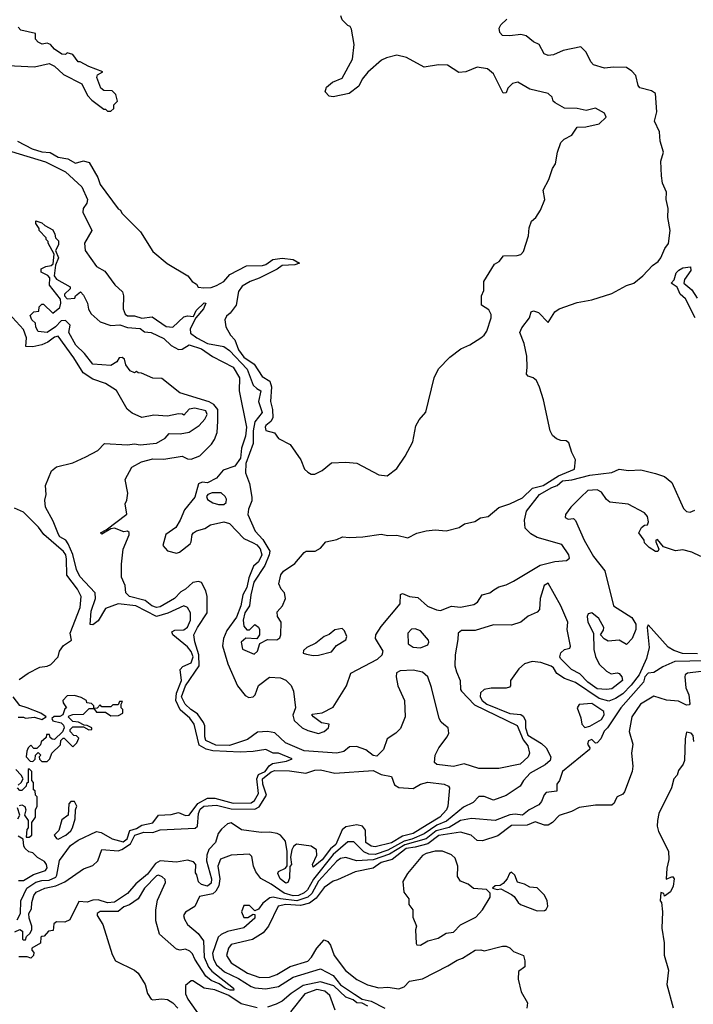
# Model space of a CAD drawing. Extents: x 2386423 to 2568864, y 578392 to 761999.
# Tile 223 of 256: x 2433094 to 2436792, y 718277 to 723682. Entities that reach past the tile are written whole.
import ezdxf

# ---------------------------------------------------------------- set-up
doc = ezdxf.new("R2010")
doc.units = 0

msp = doc.modelspace()

# ---------------------------------------------------------------- linework, layer by layer
at = {"layer": '0CON05XD'}
for points in [[(2433903.6, 722343.6), (2434016.4, 722276.4), (2434040, 722245), (2434065, 722230), (2434073.8, 722213.8), (2434105, 722210), (2434145, 722211.4), (2434175, 722222.9), (2434214, 722245), (2434247.5, 722282.5), (2434339.6, 722330.4), (2434427.6, 722332.4), (2434445, 722337.5), (2434483.8, 722366.2), (2434535, 722373.3), (2434595.6, 722365.6), (2434630, 722345), (2434603.8, 722336.2), (2434535, 722332.9), (2434507.8, 722312.2), (2434407.9, 722262.1), (2434358.8, 722245), (2434315, 722219.2), (2434295, 722190), (2434283.1, 722115), (2434250, 722070), (2434230, 722055), (2434220, 722035), (2434226, 721995), (2434250.8, 721950.8), (2434274.7, 721924.7), (2434295, 721868.9), (2434325, 721828.5), (2434381.2, 721791.2), (2434425, 721722.5), (2434467.3, 721697.3), (2434476.4, 721666.4), (2434470.8, 721585), (2434482, 721542), (2434484, 721496), (2434473.2, 721476.8), (2434445, 721453.3), (2434440.8, 721445), (2434445, 721427.5), (2434493.6, 721413.6), (2434515, 721383.3), (2434579.3, 721349.3), (2434637.5, 721265), (2434657.5, 721215), (2434675, 721197.5), (2434695, 721187.5), (2434715, 721187.5), (2434755, 721207.5), (2434805, 721250), (2434885, 721252.5), (2434945, 721246.7), (2435065, 721182.5), (2435111.7, 721178.3), (2435165, 721217.5), (2435211.2, 721285), (2435252.5, 721365), (2435268.3, 721451.7), (2435287.5, 721485), (2435323.6, 721526.4), (2435369.2, 721715), (2435394.2, 721765), (2435455, 721830), (2435515.9, 721874.1), (2435565, 721896.2), (2435626.7, 721935), (2435645, 721950), (2435658.3, 721971.7), (2435683.3, 722045), (2435683, 722063), (2435669.3, 722089.3), (2435630, 722115), (2435630, 722165), (2435642.5, 722195), (2435642.5, 722245), (2435700.7, 722339.3), (2435726.4, 722353.6), (2435750, 722385), (2435825, 722386.7), (2435845, 722392.5), (2435860.7, 722409.3), (2435887.5, 722495), (2435891.7, 722538.3), (2435903.3, 722575), (2435927.5, 722595), (2435953.6, 722636.4), (2435977.5, 722695), (2435967.5, 722745), (2436000, 722805), (2436020, 722865), (2436035, 722890), (2436046, 722955), (2436065, 723007.5), (2436084, 723026), (2436125, 723047.5), (2436155, 723092.5), (2436203, 723093), (2436275, 723110), (2436313.6, 723146.4), (2436305, 723168.8), (2436255, 723196.2), (2436205, 723183.3), (2436155, 723193.8), (2436085, 723196), (2436033.3, 723225), (2436023.3, 723235), (2436017.3, 723257.3), (2435995, 723276.2), (2435895, 723300), (2435829.3, 723339.3), (2435799.3, 723330.7), (2435773.9, 723306.1), (2435765, 723280), (2435748.3, 723278.3), (2435695, 723383.8), (2435662.3, 723412.3), (2435605, 723421.2), (2435543.9, 723396.1), (2435505, 723391.2), (2435442.3, 723432.3), (2435394.1, 723434.1), (2435315, 723421.4), (2435218, 723475), (2435165, 723486.2), (2435107.6, 723472.4), (2435080.9, 723459.1), (2435005, 723393.8), (2434974, 723355), (2434955, 723317.5), (2434902.7, 723277.3), (2434815, 723258.2), (2434792.4, 723262.4), (2434771.4, 723285), (2434778.2, 723311.8), (2434811.5, 723338.5), (2434865, 723360), (2434922, 723465), (2434930, 723545), (2434915, 723630), (2434907.5, 723645), (2434895, 723650), (2434865, 723680), (2434856.4, 723703.6)], [(2433029.3, 723430.7), (2433175, 723422.5), (2433255, 723441.2), (2433285, 723426.7), (2433335, 723381.2), (2433435, 723330), (2433466.4, 723266.4), (2433490.5, 723240.5), (2433555, 723190), (2433565, 723190), (2433575, 723180), (2433595, 723180), (2433610, 723195), (2433610, 723215), (2433630, 723235), (2433621.7, 723271.7), (2433601.7, 723291.7), (2433555, 723293.3), (2433540, 723305), (2433517.5, 723365), (2433521.7, 723378.3), (2433550, 723395), (2433474, 723424), (2433425, 723450), (2433415, 723450), (2433385, 723490), (2433355, 723500), (2433345, 723490), (2433325, 723492.5), (2433285, 723520), (2433262.5, 723545), (2433245, 723553.3), (2433217, 723547), (2433195, 723557.5), (2433180, 723575), (2433180, 723605), (2433100, 723625), (2433085, 723640)], [(2435913.8, 721716.2), (2435885.8, 721725.8), (2435875.9, 721735.9), (2435880.8, 721775), (2435877.5, 721835), (2435864.4, 721905), (2435840, 721965), (2435850.3, 721989.7), (2435892.5, 722045), (2435902.3, 722077.7), (2435915, 722083.8), (2435942.5, 722075), (2435995, 722020), (2436032.7, 722077.3), (2436055.7, 722094.3), (2436155, 722128.6), (2436235, 722143.1), (2436345, 722178.2), (2436425, 722222.1), (2436465, 722236), (2436515.2, 722274.8), (2436567.9, 722332.1), (2436600, 722355), (2436613.3, 722375), (2436636.2, 722425), (2436657.1, 722452.9), (2436664.6, 722525), (2436653.4, 722595), (2436653.6, 722645), (2436643.1, 722695), (2436645.3, 722735), (2436623.5, 722785), (2436617.8, 722825), (2436614.3, 722905), (2436629.2, 722955), (2436610.5, 723015), (2436606.7, 723066.8), (2436579.6, 723125), (2436591.8, 723175), (2436585, 723276), (2436562, 723292), (2436498.3, 723308.3), (2436490, 723320), (2436477.5, 723375), (2436455, 723399.2), (2436425, 723418.8), (2436355, 723421.2), (2436305, 723416), (2436245, 723434), (2436229.7, 723449.7), (2436205, 723504.2), (2436175, 723532.9), (2436077.8, 723512.2), (2436025, 723488.8), (2435994.6, 723484.6), (2435973.1, 723495), (2435945.5, 723545.5), (2435915, 723560.8), (2435875, 723592.9), (2435845, 723600), (2435785, 723592.5), (2435745, 723595.8), (2435730.7, 723610.7), (2435726.2, 723635), (2435735, 723652.9), (2435768, 723685)], [(2433082, 723015), (2433162.8, 722972.8), (2433215, 722955.9), (2433261.7, 722951.8), (2433305, 722927.3), (2433358, 722918), (2433400, 722895), (2433445, 722907.5), (2433475, 722897.5), (2433522.9, 722815), (2433535, 722777.5), (2433633.6, 722643.6), (2433646.4, 722636.4), (2433655, 722620), (2433756.4, 722516.4), (2433825, 722410), (2433903.6, 722343.6)], [(2433048.3, 722958.3), (2433235, 722902.3), (2433345, 722845.8), (2433435.6, 722765), (2433466.9, 722695), (2433461.5, 722675), (2433441.8, 722645), (2433440.9, 722625), (2433490, 722525), (2433450, 722455), (2433453.8, 722415), (2433515, 722326.2), (2433560.7, 722300.7), (2433616.9, 722226.9), (2433657.6, 722187.6), (2433664.3, 722165), (2433661.9, 722095), (2433673.3, 722065), (2433686.2, 722056.2), (2433725, 722056.8), (2433765, 722044.2), (2433820.4, 722050.4), (2433897.7, 721997.7), (2433935, 721993.8), (2433995, 722050.8), (2434015, 722056.4), (2434047.7, 722052.3), (2434061.9, 722085), (2434107.3, 722127.3), (2434115.7, 722125), (2434102.2, 722095), (2434060, 722045), (2434030, 721985), (2434030.9, 721960.9), (2434066.1, 721935), (2434125, 721904.4), (2434215, 721887.3), (2434245, 721866.7), (2434342.9, 721762.9), (2434376.1, 721676.1), (2434395, 721656.4), (2434417.8, 721645), (2434405.7, 721585), (2434424.6, 721525), (2434385, 721474.2), (2434376.6, 721425), (2434375.2, 721355), (2434335.7, 721245), (2434334.5, 721194.5), (2434355.6, 721135.6), (2434369.1, 721060.9), (2434368.7, 721041.3), (2434350, 720995), (2434346.7, 720965), (2434386.4, 720875), (2434428.8, 720828.8), (2434466.7, 720765), (2434464.3, 720745), (2434439.7, 720685), (2434378.8, 720595), (2434362.2, 720525), (2434356.3, 720463.7), (2434329.2, 720425), (2434320.3, 720385), (2434325, 720352.5), (2434341.7, 720331.7), (2434355, 720332.5), (2434385, 720362.5), (2434405, 720347.5), (2434410, 720335), (2434410, 720305), (2434396.7, 720283.3), (2434335, 720287.5), (2434310, 720265), (2434317, 720227), (2434381.7, 720198.3), (2434400, 720215), (2434413, 720257), (2434455, 720280), (2434505, 720277.5), (2434521.7, 720288.3), (2434527.5, 720305), (2434530, 720375), (2434510, 720405), (2434508.3, 720431.7), (2434536.1, 720463.9), (2434552.5, 720505), (2434547.5, 720535), (2434530, 720555), (2434517.5, 720585), (2434527.5, 720635), (2434542.5, 720655), (2434605, 720697.5), (2434655, 720757.5), (2434666.4, 720763.6), (2434715.8, 720764.2), (2434745, 720780), (2434774.6, 720815.4), (2434835, 720828.5), (2434866.9, 720843.1), (2434905, 720838.8), (2434977.8, 720842.2), (2435077.9, 720857.9), (2435115, 720851.1), (2435165, 720852.9), (2435225, 720837.1), (2435275, 720863.1), (2435325.9, 720875.9), (2435375, 720881.9), (2435435, 720875.6), (2435506.2, 720893.8), (2435536.1, 720913.9), (2435592, 720928), (2435623.1, 720946.9), (2435665.9, 720954.1), (2435725, 721004.5), (2435785.4, 721024.6), (2435855, 721057.3), (2435909.3, 721110.7), (2435968.5, 721125), (2436052.3, 721177.7), (2436140, 721215), (2436146.4, 721266.4), (2436126, 721305), (2436109.2, 721359.2), (2436095, 721370), (2436065, 721371.2), (2436041.7, 721381.7), (2436019.7, 721399.7), (2436005.8, 721425), (2435969.1, 721595), (2435947.8, 721665), (2435931.8, 721701.8), (2435913.8, 721716.2)], [(2436834.6, 720735), (2436785, 720758.4), (2436735, 720772.3), (2436695, 720765.6), (2436628.9, 720788.9), (2436595, 720828), (2436587.5, 720825), (2436586.7, 720815), (2436602.5, 720775), (2436598.3, 720761.7), (2436585, 720762.5), (2436550, 720785), (2436525, 720810), (2436522.5, 720825), (2436493.8, 720865), (2436508.8, 720895), (2436525, 720906.2), (2436541.7, 720908.3), (2436545.8, 720925), (2436541.4, 720955), (2436525, 720974.2), (2436435, 721022), (2436335, 721032.5), (2436315, 721048.6), (2436288.7, 721088.7), (2436265, 721101.6), (2436213, 721097), (2436175, 721061.1), (2436120, 721005), (2436091.4, 720965), (2436089.2, 720949.2), (2436105, 720940.8), (2436133.8, 720943.8), (2436145, 720933.3), (2436192.9, 720825), (2436244.6, 720734.6), (2436306.4, 720656.4), (2436354.4, 720464.4), (2436455, 720399.6), (2436477.2, 720362.8), (2436476.9, 720335), (2436456.2, 720285), (2436430, 720255), (2436425, 720252.5), (2436385, 720276), (2436325, 720270), (2436302.7, 720282.7), (2436282.5, 720305), (2436299.5, 720330.5), (2436300.8, 720345), (2436274.5, 720395), (2436235, 720425.8), (2436215, 720421.2), (2436209.5, 720405), (2436213.9, 720375), (2436244.2, 720315), (2436246.2, 720225), (2436255, 720186.2), (2436275, 720143.8), (2436315.8, 720105.8), (2436341.7, 720091.7), (2436375, 720096.7), (2436385, 720092.5), (2436400, 720075), (2436403.3, 720055), (2436345, 720008.6), (2436315, 720004.6), (2436265, 720008.7), (2436213.8, 720045), (2436170.1, 720090.1), (2436124.3, 720115), (2436063.3, 720175), (2436059.4, 720185), (2436064.4, 720205.6), (2436085, 720223.8), (2436115, 720232.5), (2436117.7, 720242.3), (2436100, 720335), (2436102.9, 720375), (2436065.4, 720465), (2435995, 720588.8), (2435974.4, 720575), (2435952.4, 720505), (2435947.1, 720445), (2435935, 720429.1), (2435885, 720408.4), (2435845.6, 720374.4), (2435795, 720358.4), (2435695, 720360.4), (2435595, 720329.6), (2435520.3, 720329.7), (2435502.2, 720315), (2435499.8, 720280.2), (2435484.8, 720195), (2435483.8, 720135), (2435491.5, 720101.5), (2435512.4, 720055), (2435514.4, 720005), (2435520, 719995), (2435591.5, 719921.5), (2435825, 719807.1), (2435858.3, 719728.3), (2435883.3, 719695), (2435893.8, 719655), (2435886.2, 719635), (2435841.4, 719595), (2435725, 719572.2), (2435615, 719571.2), (2435535, 719596.9), (2435475, 719582.5), (2435385, 719592.5), (2435372.2, 719605), (2435375.6, 719645), (2435394.5, 719685), (2435441.4, 719745), (2435449.5, 719765), (2435446.9, 719795), (2435422.9, 719812.9), (2435408.2, 719825), (2435396.7, 719846.7), (2435355.5, 720015.5), (2435335.2, 720075.2), (2435305, 720100.8), (2435255, 720110.5), (2435182.7, 720107.3), (2435163.4, 720096.6), (2435160.9, 720075), (2435170.9, 720025), (2435205.8, 719945), (2435210.9, 719855), (2435185, 719791.8), (2435159.1, 719765), (2435111.1, 719735), (2435092.2, 719675), (2435055, 719638.4), (2435035, 719641.8), (2434994.6, 719674.6), (2434942.4, 719692.4), (2434905, 719690.9), (2434873.6, 719665), (2434835, 719656), (2434655, 719668), (2434552.5, 719712.5), (2434495, 719766.8), (2434455, 719773.6), (2434399.8, 719770.2), (2434345, 719729.6), (2434245, 719697.8), (2434169.9, 719699.9), (2434115.7, 719725), (2434109.6, 719745), (2434111.1, 719805), (2434103.7, 719823.7), (2434070.5, 719870.5), (2434033.1, 719895), (2434002.1, 719925), (2433982.3, 719965), (2434003.4, 720025), (2434080, 720135), (2434077.5, 720195), (2434055, 720266.7), (2434050.8, 720305), (2434069.7, 720345), (2434123.9, 720425), (2434123.4, 720515), (2434116.7, 720546.7), (2434092, 720592), (2434075, 720598.1), (2434045, 720592.9), (2434005, 720555.7), (2433978.9, 720541.1), (2433944.3, 720505), (2433865, 720458.1), (2433845, 720455.6), (2433818.6, 720465), (2433782.6, 720492.6), (2433696.7, 720515), (2433676.2, 720535), (2433673.3, 720575), (2433652.3, 720622.3), (2433652.1, 720692.1), (2433662.5, 720775), (2433695.5, 720854.5), (2433695, 720866.7), (2433685, 720874), (2433665, 720871.1), (2433615, 720890), (2433593.9, 720886.1), (2433545, 720857.5), (2433537.5, 720865), (2433568.8, 720881.2), (2433681.7, 720968.3), (2433672.5, 721025), (2433682.5, 721045), (2433687.7, 721082.3), (2433673.1, 721156.9), (2433710, 721225), (2433763.3, 721255), (2433825, 721271.1), (2433885, 721270), (2433985, 721285.8), (2434015, 721271.2), (2434035, 721268.8), (2434082.7, 721287.3), (2434147.6, 721352.4), (2434163.1, 721376.9), (2434178.6, 721415), (2434182.1, 721477.9), (2434181.5, 721541.5), (2434160, 721570), (2434133.8, 721583.8), (2433973, 721633), (2433875, 721712.5), (2433825, 721713.3), (2433761.7, 721741.7), (2433745, 721742.5), (2433735, 721750), (2433723.6, 721743.6), (2433700, 721755), (2433676.7, 721786.7), (2433668.3, 721818.3), (2433657, 721827), (2433640, 721825), (2433626.4, 721803.6), (2433595, 721784.2), (2433495, 721790), (2433448.7, 721848.7), (2433402, 721895), (2433362.9, 721965), (2433370, 722005), (2433345, 722030), (2433321.2, 722028.8), (2433290, 721995), (2433245, 721964.4), (2433195, 721970), (2433183, 721993), (2433180, 722015), (2433160, 722035), (2433151.7, 722058.3), (2433171.7, 722078.3), (2433198.3, 722081.7), (2433200, 722105), (2433215, 722120), (2433225, 722120), (2433275, 722070), (2433315, 722102.5), (2433320, 722125), (2433317, 722147), (2433257.5, 722225), (2433260, 722265), (2433248.3, 722278.3), (2433212.5, 722295), (2433212.5, 722315), (2433237, 722327), (2433267, 722333), (2433278.3, 722341.7), (2433282.5, 722395), (2433250, 722455), (2433250, 722465), (2433240, 722475), (2433240, 722485), (2433200, 722525), (2433200, 722535), (2433183, 722563), (2433182.5, 722577.5), (2433215, 722566.7), (2433231.2, 722551.2), (2433275, 722527.5), (2433287.5, 722505), (2433290, 722485), (2433307, 722467), (2433306.7, 722445), (2433290, 722415), (2433306.1, 722373.9), (2433290, 722335), (2433282.5, 722275), (2433295, 722257.5), (2433370, 722215), (2433370, 722205), (2433340, 722175), (2433340, 722165), (2433355, 722150), (2433397, 722153), (2433400, 722165), (2433427, 722187), (2433445, 722170), (2433465.8, 722125), (2433472, 722092), (2433486.7, 722066.7), (2433535, 722022.5), (2433595, 722002.5), (2433643, 722007), (2433685, 721992.5), (2433755, 721986), (2433778.8, 721968.8), (2433815, 721963.8), (2433885, 721932), (2433925, 721893.3), (2433965, 721872), (2433985, 721874), (2434025, 721896.9), (2434091.2, 721875), (2434152.2, 721832.2), (2434266, 721775), (2434300, 721715), (2434298.8, 721645), (2434338.4, 721445), (2434334.4, 721395), (2434310.8, 721329.2), (2434306.1, 721275), (2434275, 721230), (2434211.5, 721208.5), (2434174, 721165), (2434125, 721140), (2434095, 721142.5), (2434075.8, 721134.2), (2434055, 721060.8), (2433998.3, 720991.7), (2433975, 720933.8), (2433951.2, 720895), (2433896.2, 720855), (2433880, 720795), (2433905, 720766.2), (2433955, 720753.8), (2433971.7, 720758.3), (2434029.2, 720805), (2434036, 720815), (2434040, 720855), (2434047.5, 720865), (2434065, 720876.2), (2434110.7, 720889.3), (2434141.2, 720908.8), (2434215, 720925.6), (2434245, 720916.9), (2434324.6, 720834.6), (2434375, 720810)], [(2436803.1, 722045), (2436750, 722150), (2436721.2, 722175), (2436703, 722213), (2436670, 722235), (2436687, 722253), (2436698.3, 722291.7), (2436712.5, 722307.5), (2436735, 722318.8), (2436777.5, 722325), (2436778, 722305), (2436743.3, 722255), (2436740, 722235), (2436785, 722198.8), (2436812.9, 722152.9)], [(2433079.8, 718740.2), (2433098.5, 718775), (2433099.2, 718845), (2433132.7, 718915), (2433182.3, 718947.7), (2433215, 718956.5), (2433255, 718957.7), (2433291.8, 718975), (2433298.4, 718985), (2433312.8, 719067.2), (2433372, 719148), (2433415, 719177.6), (2433515, 719225.9), (2433540.6, 719220.6), (2433600.8, 719185), (2433661, 719169), (2433684.5, 719185), (2433699.2, 719230.8), (2433735, 719241.5), (2433765, 719259.8), (2433825, 719273.2), (2433855, 719316), (2433925, 719318.2), (2433965, 719329.5), (2434005, 719313.8), (2434025, 719314.5), (2434071.6, 719378.4), (2434125, 719408.9), (2434165, 719408.7), (2434265, 719380.8), (2434365, 719383.4), (2434383.2, 719395), (2434405.2, 719435), (2434395.4, 719515), (2434405, 719538.1), (2434440.8, 719555), (2434463.5, 719586.5), (2434481.5, 719598.5), (2434558.1, 719611.9), (2434590, 719625), (2434515, 719656.2), (2434485, 719656.2), (2434445, 719675.8), (2434375, 719663.8), (2434305, 719660.8), (2434155, 719668.8), (2434117.8, 719677.8), (2434078.8, 719698.8), (2434051.6, 719815), (2434028, 719848), (2433974.1, 719894.1), (2433951.1, 719945), (2433954.3, 719985), (2433982.2, 720055), (2433975.3, 720115), (2433989, 720131), (2434035, 720151.1), (2434045.9, 720185), (2434035, 720213.6), (2434015, 720240), (2433934.3, 720304.3), (2433929.1, 720320.9), (2433945, 720331.2), (2433995, 720332.8), (2434015, 720346.9), (2434031.9, 720385), (2434030.8, 720425), (2434015.6, 720455.6), (2433995, 720464), (2433906.4, 720423.6), (2433845, 720406.4), (2433731.9, 720465), (2433635, 720474.6), (2433565, 720448.9), (2433525, 720381.4), (2433495, 720359.4), (2433480.9, 720360.9), (2433485.3, 720435), (2433510.8, 720505), (2433507.5, 720535), (2433423.1, 720625), (2433405, 720663.3), (2433386.3, 720746.3), (2433360.8, 720805), (2433346.5, 720825), (2433315, 720843.6), (2433307.3, 720855), (2433278.1, 720928.1), (2433235.5, 721005.5), (2433231.4, 721045), (2433238.8, 721075), (2433235.8, 721125), (2433268.8, 721205), (2433295, 721227.7), (2433385, 721250), (2433457.2, 721282.8), (2433522.5, 721317.5), (2433560, 721355), (2433685, 721347.5), (2433725, 721353.3), (2433755, 721347.5), (2433845, 721358), (2433892.5, 721385), (2433915, 721410), (2433975, 721407.5), (2434025, 721416.7), (2434080, 721455), (2434110.7, 721489.3), (2434124, 721515), (2434115, 721533.8), (2434055, 721548.9), (2434025, 721543.3), (2433995, 721510), (2433987, 721517), (2433965, 721518), (2433905, 721505.7), (2433829.7, 721510.3), (2433765, 721498.8), (2433711.5, 721521.5), (2433684.5, 721544.5), (2433625, 721646.7), (2433564, 721685), (2433495, 721708.2), (2433442.7, 721742.7), (2433391.5, 721825), (2433305, 721943.9), (2433285, 721939.8), (2433248.3, 721911.7), (2433215, 721896.7), (2433165, 721886.5), (2433127.5, 721887.5), (2433132, 721935), (2433115, 721981.3), (2433035, 722068.8)], [(2434375, 720810), (2434395, 720799.5), (2434415, 720777.8), (2434423.8, 720745), (2434405.3, 720705), (2434378, 720682), (2434351.4, 720618.6), (2434340.3, 720565), (2434319.4, 720525), (2434308.4, 720465), (2434285, 720401.9), (2434230.7, 720329.3), (2434213.5, 720285), (2434207.5, 720245), (2434237.2, 720145), (2434288.9, 720025), (2434332, 719972), (2434351.1, 719961.1), (2434375.9, 719964.1), (2434386.2, 719975), (2434405, 720027.7), (2434465, 720072.7), (2434525, 720069.4), (2434555, 720055.4), (2434585, 720027.8), (2434597.3, 719995), (2434607.5, 719905), (2434593.6, 719863.6), (2434600, 719835), (2434644, 719795), (2434675, 719780), (2434735, 719763.8), (2434765, 719773.8), (2434790, 719795), (2434792.5, 719815), (2434751.7, 719821.7), (2434707.5, 719855), (2434697.5, 719865), (2434700, 719870), (2434755, 719877.1), (2434815, 719908.6), (2434887.7, 720025), (2434911.4, 720095), (2435058.3, 720171.7), (2435084.1, 720195), (2435089.7, 720215), (2435048.2, 720285), (2435050, 720305), (2435078.3, 720351.7), (2435182.1, 720475), (2435185, 720526.7), (2435195, 720531.4), (2435235, 720515.4), (2435279.3, 720509.3), (2435333.3, 720463.3), (2435382.3, 720442.3), (2435405, 720439.4), (2435465, 720463.2), (2435515, 720456.9), (2435587.8, 720472.2), (2435607.1, 720485), (2435634, 720525), (2435675, 720535.6), (2435697.3, 720552.7), (2435725, 720569.1), (2435765, 720578.9), (2435805, 720598.9), (2435952.1, 720687.9), (2436032.3, 720707.7), (2436096.7, 720713.3), (2436112.2, 720725), (2436109.5, 720745), (2436070.7, 720800.7), (2435935, 720838.9), (2435899.6, 720859.6), (2435870, 720890), (2435865.3, 720935), (2435876, 720984), (2435947.9, 721075), (2436015, 721114.3), (2436045, 721125.2), (2436075, 721150.5), (2436125, 721156.2), (2436225, 721181), (2436345, 721196.2), (2436385, 721213.8), (2436437.3, 721207.3), (2436505, 721210.4), (2436585, 721190.2), (2436635, 721173.5), (2436675, 721140.9), (2436738.4, 720998.4), (2436755, 720982.5), (2436775, 720978.5), (2436801.3, 720988.7)], [(2434215, 721021.2), (2434228.3, 721031.7), (2434229.3, 721049.3), (2434222.5, 721065), (2434200, 721085), (2434150, 721085), (2434126.7, 721075), (2434120, 721065), (2434125, 721047.5), (2434155, 721030), (2434185, 721021.2), (2434215, 721021.2)], [(2433090.7, 720059.3), (2433140, 720095), (2433205, 720126.7), (2433245, 720132.5), (2433265, 720142.5), (2433305.5, 720184.5), (2433312.5, 720215), (2433333.4, 720246.6), (2433377.5, 720275), (2433370, 720315), (2433425.8, 720455.8), (2433431.9, 720515), (2433411.5, 720555), (2433352.8, 720632.8), (2433351.2, 720721.2), (2433346.5, 720745), (2433335, 720761.8), (2433225.6, 720855), (2433196.2, 720896.2), (2433115, 720978.6), (2433065, 721000)], [(2436815, 720200.8), (2436732.8, 720202.8), (2436685, 720218.2), (2436655, 720236.9), (2436545, 720360), (2436539.2, 720345), (2436550.9, 720235), (2436535.4, 720175.4), (2436494.4, 720085), (2436451.8, 720028.2), (2436405, 719982), (2436365, 719955.2), (2436328.4, 719941.6), (2436275, 719954.8), (2436145, 720042.5), (2436084.7, 720064.7), (2436042.9, 720092.9), (2436025, 720124.2), (2436012.7, 720132.7), (2435955, 720152.3), (2435908, 720158), (2435866, 720145), (2435835, 720119.2), (2435789.2, 720055), (2435788, 720025), (2435782.5, 720017.5), (2435765, 720011.4), (2435682.1, 720012.1), (2435645, 720004.5), (2435623.5, 719986.5), (2435622.5, 719965), (2435632.5, 719945), (2435658.5, 719925), (2435785, 719874.1), (2435845, 719867.1), (2435858.5, 719858.5), (2435871.5, 719835), (2435870.6, 719795), (2435884.3, 719755), (2435959.2, 719709.2), (2435984.4, 719685), (2436010, 719635), (2436006, 719615), (2435978.2, 719591.8), (2435896.7, 719545), (2435860, 719505), (2435842, 719475), (2435765, 719422.5), (2435695, 719397.5), (2435645, 719418), (2435615, 719417.5), (2435583.3, 719385), (2435530.2, 719359.8), (2435438, 719282), (2435385, 719260.1), (2435315, 719212.1), (2435247.3, 719182.7), (2435205, 719172.3), (2435115, 719123.2), (2435045, 719099.3), (2435011.7, 719101.7), (2434983.7, 719113.7), (2434929.3, 719169.3), (2434895, 719169.3), (2434815, 719098.7), (2434706.9, 718963.1), (2434674.7, 718905), (2434655, 718888.1), (2434624.3, 718875), (2434595, 718871.9), (2434546.8, 718886.8), (2434475, 718937.2), (2434417.1, 718967.1), (2434389.8, 719005), (2434377.5, 719035), (2434368.9, 719088.9), (2434355, 719101.2), (2434255, 719096.2), (2434196.4, 719073.6), (2434181.6, 719035), (2434192.3, 718965), (2434187.6, 718927.6), (2434171.6, 718898.4), (2434155, 718883.5), (2434081.5, 718868.5), (2434055.9, 718814.1), (2434005, 718783.1), (2433993.3, 718765), (2433997.8, 718745), (2434015.5, 718715), (2434073.9, 718665), (2434102.4, 718625), (2434107.5, 718535), (2434130.4, 718480.4), (2434148.8, 718458.8), (2434268.6, 718365), (2434270, 718355), (2434250, 718355), (2434221.5, 718365), (2434189.8, 718389.8), (2434145, 718406.8), (2434115, 718430.8), (2434055, 718524.3), (2434043.5, 718553.5), (2434028.7, 718568.7), (2434005, 718580.5), (2433975, 718574.6), (2433955, 718579.6), (2433861.4, 718661.4), (2433841.3, 718735), (2433840.9, 718795), (2433850.5, 718849.5), (2433894.6, 718945), (2433892.4, 718962.4), (2433876.4, 718976.4)], [(2434705, 720191.2), (2434735, 720193.8), (2434805, 720212.5), (2434833.6, 720246.4), (2434885, 720277.5), (2434890, 720295), (2434877, 720327), (2434865, 720340), (2434825, 720332.5), (2434793.6, 720306.4), (2434765, 720296.7), (2434720.7, 720259.3), (2434670, 720235), (2434651.7, 720218.3), (2434650, 720205), (2434668.3, 720198.3), (2434705, 720191.2)], [(2435295, 720234.4), (2435335, 720250.6), (2435341.1, 720265), (2435338.5, 720275), (2435295, 720326.4), (2435265, 720337.5), (2435244.6, 720335.4), (2435225.7, 720314.3), (2435227.1, 720255), (2435255, 720237.5), (2435295, 720234.4)], [(2436855, 720162.5), (2436691.7, 720158.3), (2436625, 720130), (2436575, 720099.2), (2436545, 720095.5), (2436525.5, 720075), (2436519.4, 720045), (2436395, 719904), (2436321.5, 719795), (2436303.1, 719776.9), (2436285.6, 719734.4), (2436265, 719711.8), (2436255, 719710.5), (2436235, 719729.6), (2436216.7, 719723.3), (2436211.3, 719705), (2436224.2, 719685), (2436222, 719675), (2436074.3, 719555), (2436057.5, 719505), (2436043.3, 719485), (2436043, 719447), (2435985, 719440), (2435973, 719427), (2435959.1, 719390.9), (2435945, 719371.9), (2435890.9, 719345), (2435855, 719315.3), (2435815, 719320.5), (2435785, 719316.5), (2435705, 719285.7), (2435575, 719296.5), (2435515, 719285.8), (2435451.8, 719248.2), (2435380.6, 719229.4), (2435325, 719185.8), (2435207.6, 719152.4), (2435125, 719101.4), (2435035, 719069.1), (2434944, 719064), (2434885, 719082.2), (2434855, 719076.4), (2434835, 719063.5), (2434735, 718952.6), (2434698, 718885), (2434675.5, 718864.5), (2434615, 718845.6), (2434525, 718855.2), (2434485, 718864.7), (2434467.8, 718862.2), (2434428.6, 718831.4), (2434405, 718800), (2434385, 718790), (2434355, 718820), (2434325, 718820), (2434312.5, 718785), (2434323.6, 718753.6), (2434347, 718753), (2434375, 718772.5), (2434385, 718770), (2434385, 718750), (2434325, 718696.2), (2434235, 718676.9), (2434199.4, 718660.6), (2434183.8, 718646.2), (2434152.3, 718555), (2434157.3, 718525), (2434174.3, 718494.3), (2434218.2, 718455), (2434295, 718417.7), (2434365, 718374.8), (2434385, 718367.3), (2434445, 718362.6), (2434515.2, 718374.8), (2434595, 718425.4), (2434745, 718470.8), (2434815, 718434.5), (2434854.6, 718384.6), (2434932.1, 718332.1), (2434975, 718305.6), (2435023.8, 718295), (2435098.8, 718255)], [(2436835, 720104.4), (2436760, 720095), (2436748, 720085), (2436745.6, 720074.4), (2436751.6, 720015), (2436768.5, 719975), (2436773.6, 719926.4), (2436769.2, 719920.8), (2436755, 719918.8), (2436711.1, 719941.1), (2436645, 719947.2), (2436575, 719968.8), (2436502.7, 719925), (2436454.4, 719855), (2436440, 719775), (2436460, 719705), (2436453.3, 719655), (2436460, 719585), (2436456.2, 719555), (2436415, 719442.5), (2436405, 719430), (2436375, 719416.2), (2436365, 719400), (2436358.3, 719381.7), (2436345, 719370), (2436255, 719370.8), (2436165, 719357.5), (2436124.4, 719335.6), (2436056.3, 719313.7), (2436019.2, 719275), (2435995, 719259.4), (2435975, 719260), (2435925, 719278.1), (2435879.4, 719260.6), (2435795, 719258.5), (2435718.3, 719201.7), (2435635, 719173.8), (2435605, 719176.7), (2435573.3, 719205), (2435515, 719221.5), (2435395, 719204.4), (2435335, 719158.2), (2435265, 719138.7), (2435215, 719132), (2435138.4, 719071.6), (2435079.4, 719055), (2435035.2, 719024.8), (2434935, 719003.3), (2434838.9, 718961.1), (2434815, 718952.5), (2434765, 718918.5), (2434720.9, 718859.1), (2434685, 718831.4), (2434635, 718819.6), (2434555, 718825.5), (2434513.6, 718816.4), (2434459.7, 718705), (2434430.8, 718669.2), (2434372.9, 718632.9), (2434255.5, 718604.5), (2434240, 718585), (2434229.4, 718545), (2434254, 718505), (2434345, 718447.5), (2434412.5, 718425), (2434465, 718426.5), (2434505, 718441.1), (2434579.2, 718485), (2434675, 718513.8), (2434695.5, 718535), (2434725, 718585.7), (2434765, 718631.2), (2434785, 718621.2), (2434800.9, 718600.9), (2434820.8, 718545), (2434882.3, 718462.3), (2434945, 718412.7), (2435003.3, 718383.3), (2435065, 718366.5), (2435115, 718371.4), (2435175, 718362.2), (2435205, 718372.5), (2435235, 718403.8), (2435305, 718416.2), (2435445, 718487.5), (2435495, 718520), (2435525, 718530), (2435595, 718573.3), (2435625, 718576.7), (2435645, 718570), (2435745, 718596.7), (2435765, 718596.7), (2435785, 718587.5), (2435805, 718567.5), (2435860, 718545), (2435867.5, 718515), (2435867, 718483), (2435833, 718457), (2435830, 718415), (2435846.7, 718345), (2435882.5, 718285), (2435877.5, 718255)], [(2433085, 719852.5), (2433115, 719853.3), (2433125, 719847.5), (2433175, 719852.5), (2433215, 719840), (2433240, 719855), (2433210, 719875), (2433134.3, 719904.3), (2433095, 719917.5), (2433057.5, 719965)], [(2433245, 719610), (2433260, 719625), (2433270, 719655), (2433318.3, 719701.7), (2433320, 719725), (2433331.7, 719738.3), (2433338.3, 719738.3), (2433385, 719690), (2433408.3, 719711.7), (2433418.3, 719738.3), (2433405, 719750), (2433391.7, 719751.7), (2433370, 719775), (2433370, 719785), (2433385, 719800), (2433445, 719800), (2433473.6, 719783.6), (2433490, 719785), (2433490, 719795), (2433465, 719807.5), (2433448.3, 719808.3), (2433416.4, 719826.4), (2433385, 719830), (2433360, 719855), (2433365, 719860), (2433385, 719867.5), (2433445, 719870), (2433475, 719900), (2433500, 719900), (2433515, 719880), (2433565, 719880), (2433595, 719860), (2433637, 719863), (2433660, 719875), (2433660, 719895), (2433650, 719905), (2433650, 719925), (2433658.3, 719938.3), (2433641.7, 719938.3), (2433635, 719920), (2433605, 719920), (2433595, 719910), (2433545, 719910), (2433535, 719920), (2433518.3, 719901.7), (2433500, 719900), (2433500, 719915), (2433488.3, 719928.3), (2433461.7, 719931.7), (2433460, 719945), (2433431.7, 719961.7), (2433395, 719972.5), (2433355, 719970), (2433330, 719945), (2433331.7, 719931.7), (2433350, 719905), (2433341.7, 719898.3), (2433330, 719865), (2433315, 719857.5), (2433283.6, 719856.4), (2433270, 719845), (2433275, 719832.5), (2433321.7, 719821.7), (2433335, 719810), (2433337.5, 719795), (2433328.3, 719771.7), (2433285, 719730), (2433271.7, 719731.7), (2433261.7, 719741.7), (2433258.3, 719758.3), (2433241.7, 719758.3), (2433238.3, 719741.7), (2433211.7, 719718.3), (2433208.3, 719701.7), (2433188.3, 719681.7), (2433171.7, 719681.7), (2433155, 719700), (2433140, 719685), (2433133, 719667), (2433130, 719635), (2433151.7, 719611.7), (2433165, 719610), (2433178.3, 719621.7), (2433180, 719645), (2433195, 719660), (2433210, 719645), (2433200, 719635), (2433201.7, 719621.7), (2433215, 719610), (2433245, 719610)], [(2436196.2, 719796.2), (2436225, 719803.1), (2436288.9, 719841.1), (2436303.1, 719865), (2436301.1, 719885), (2436235, 719927.7), (2436165, 719923.3), (2436153.9, 719903.9), (2436175, 719850), (2436180, 719815), (2436196.2, 719796.2)], [(2436795, 719720), (2436791.7, 719751.7), (2436780, 719765), (2436755, 719770), (2436747.5, 719735), (2436743.3, 719615), (2436736.7, 719595), (2436710.5, 719559.5), (2436703.8, 719535), (2436685.8, 719514.2), (2436672, 719465), (2436604, 719325), (2436596, 719285), (2436593.8, 719255), (2436602, 719225), (2436657.1, 719117.1), (2436657.9, 719072.1), (2436646.9, 719025), (2436643.3, 718963.3), (2436678.3, 718978.3), (2436687.5, 718965), (2436682.5, 718925), (2436667.5, 718895), (2436635, 718870), (2436630, 718885), (2436615, 718890), (2436610, 718845), (2436617.5, 718835), (2436623.3, 718785), (2436620, 718695), (2436632.5, 718615), (2436633, 718547), (2436656.7, 718465), (2436647.5, 718385), (2436681.7, 718258.3)], [(2433067.5, 718675), (2433095, 718686.7), (2433108.3, 718678.3), (2433110, 718635), (2433115, 718630), (2433125, 718630), (2433131.7, 718648.3), (2433150, 718665), (2433160, 718685), (2433160, 718705), (2433145, 718750), (2433144.3, 718775), (2433159.2, 718800.8), (2433160.8, 718835), (2433172, 718875), (2433185, 718892.5), (2433232.5, 718915), (2433292.2, 718927.8), (2433340.9, 718949.1), (2433445, 719020.8), (2433495, 719038.8), (2433523.3, 719065), (2433544.2, 719125.8), (2433635, 719120), (2433655, 719126.5), (2433701.9, 719158.1), (2433726, 719205), (2433775, 719221.1), (2433825, 719220), (2433865, 719234.2), (2434056.9, 719243.1), (2434069.4, 719255), (2434075.4, 719325), (2434085, 719347.3), (2434105, 719365.2), (2434175, 719370), (2434255, 719349.2), (2434385, 719348.9), (2434409.4, 719360.6), (2434448.8, 719425), (2434428, 719485), (2434426.6, 719515), (2434475, 719552.6), (2434495, 719560.8), (2434575, 719559), (2434665, 719545.5), (2434715, 719562.2), (2434745, 719564.7), (2434825, 719545.5), (2435035, 719561.2), (2435078.5, 719538.5), (2435135, 719527.5), (2435151.9, 719481.9), (2435175, 719466.4), (2435255, 719460.8), (2435294.7, 719485.3), (2435333.9, 719496.1), (2435425, 719485.3), (2435448.6, 719475), (2435454.3, 719464.3), (2435445.4, 719365), (2435437.9, 719345), (2435401.2, 719305), (2435331.4, 719261.4), (2435255, 719214.8), (2435195, 719200.8), (2435135, 719162.7), (2435045, 719142.1), (2435024, 719145), (2434994.5, 719165), (2434992.7, 719232.7), (2434975.6, 719255.6), (2434945, 719262.2), (2434885, 719251.1), (2434864.4, 719235), (2434830.5, 719155), (2434800.4, 719129.6), (2434755, 719069.1), (2434705, 719030), (2434702, 719045), (2434725.7, 719095), (2434724.2, 719125), (2434695, 719144.4), (2434614.2, 719155.8), (2434597, 719143), (2434587.5, 719125), (2434580, 719085), (2434586.2, 719045), (2434576.7, 719033.3), (2434575, 718970), (2434566.2, 718945), (2434555, 718941.4), (2434524.4, 718965), (2434512, 718995), (2434513.9, 719006.1), (2434552.5, 719025), (2434563, 719037), (2434562, 719115), (2434552.9, 719172.9), (2434525.4, 719205.4), (2434506.7, 719215), (2434465, 719221.5), (2434420.4, 719219.6), (2434311.2, 719235), (2434255, 719273.8), (2434235, 719268), (2434201.6, 719238.4), (2434183.1, 719215), (2434168.5, 719165), (2434133, 719127), (2434120.4, 719095), (2434119.1, 719065), (2434147.5, 718965), (2434145, 718941.2), (2434125, 718926), (2434092.5, 718935), (2434075, 718950), (2434067, 718987), (2434058.3, 718998.3), (2434060, 719045), (2434048.3, 719058.3), (2434015, 719067.5), (2433955, 719056.7), (2433865, 719064.4), (2433839.8, 719050.2), (2433795, 718990.5), (2433730.9, 718939.1), (2433685, 718884.4), (2433615, 718837.1), (2433575, 718833.6), (2433525, 718850), (2433495, 718848.8), (2433465, 718836.7), (2433419.3, 718840.7), (2433369.3, 718740.7), (2433341.7, 718728.3), (2433295, 718730), (2433281.7, 718718.3), (2433278.3, 718681.7), (2433251.7, 718678.3), (2433228.3, 718651.7), (2433215, 718650), (2433210, 718645), (2433208.3, 718611.7), (2433160, 718585), (2433160, 718575), (2433171.7, 718561.7), (2433170, 718545), (2433155, 718530)], [(2433085, 719480), (2433102.5, 719495), (2433112.5, 719515), (2433102.5, 719535), (2433072.9, 719565)], [(2433092.1, 719367.9), (2433105, 719371.2), (2433122.5, 719362.5), (2433127.5, 719345), (2433120, 719315), (2433140, 719285), (2433140, 719245), (2433133.8, 719236.2), (2433130, 719195), (2433145.8, 719194.2), (2433160, 719205), (2433160, 719275), (2433180, 719305), (2433180, 719345), (2433190, 719365), (2433190, 719415), (2433180, 719425), (2433178.3, 719448.3), (2433170, 719455), (2433170, 719495), (2433160, 719505), (2433160, 719555), (2433145, 719570), (2433140, 719565), (2433140, 719495), (2433131.7, 719488.3), (2433130, 719475), (2433105, 719450), (2433095, 719450), (2433082, 719465)], [(2433305, 719184.2), (2433346.2, 719205), (2433375, 719230), (2433383.3, 719245), (2433397.5, 719295), (2433400, 719345), (2433407.5, 719365), (2433395, 719390), (2433375, 719390), (2433363, 719377), (2433360, 719315), (2433325, 719290), (2433308.3, 719231.7), (2433282.5, 719205), (2433295, 719186.7), (2433305, 719184.2)], [(2433082.9, 719295), (2433093.8, 719315), (2433081.9, 719355)], [(2433086.7, 718956.7), (2433115, 718956.7), (2433170.4, 718989.6), (2433235, 719011.9), (2433244.2, 719025.8), (2433241.4, 719045), (2433230.3, 719060.3), (2433192.1, 719082.1), (2433165, 719108), (2433143.9, 719113.9), (2433123.1, 719133.1), (2433115.7, 719145.7), (2433113.6, 719183.6), (2433085, 719200)], [(2435295, 718601.2), (2435334.4, 718625.6), (2435390.7, 718639.3), (2435435, 718668.1), (2435475, 718673.5), (2435515, 718712.9), (2435598, 718755), (2435635.8, 718795), (2435676.7, 718865), (2435677.5, 718887.5), (2435657, 718907), (2435585, 718912.5), (2435556.1, 718936.1), (2435515, 718952.5), (2435498.3, 718978.3), (2435498.8, 719035), (2435485, 719080), (2435465, 719098), (2435415, 719117.5), (2435375, 719117.1), (2435325, 719105.6), (2435305, 719093.8), (2435222.5, 718995), (2435198.3, 718951.7), (2435203, 718893), (2435230, 718855), (2435230, 718825), (2435252.5, 718795), (2435253.3, 718755), (2435272.5, 718705), (2435267.5, 718685), (2435270.7, 718610.7), (2435275, 718602.5), (2435295, 718601.2)], [(2435935, 718790), (2435975, 718791.2), (2435985, 718797.5), (2435993.3, 718815), (2435990, 718845), (2435976.2, 718876.2), (2435935, 718916.7), (2435895, 718920), (2435865, 718936.2), (2435826.7, 718946.7), (2435812.5, 718985), (2435795, 719002.5), (2435782.5, 718995), (2435770, 718965), (2435749.3, 718940.7), (2435731.7, 718928.3), (2435705, 718927.5), (2435690, 718915), (2435715, 718907.5), (2435735, 718910), (2435795, 718880), (2435809.5, 718869.5), (2435830, 718835), (2435844.1, 718824.1), (2435935, 718790)], [(2433876.4, 718976.4), (2433855, 718985.4), (2433845, 718981.8), (2433779.7, 718915), (2433743.6, 718856.4), (2433696.6, 718823.4), (2433665, 718811.6), (2433635, 718786.6), (2433535, 718786.8), (2433519.2, 718775), (2433518.6, 718765), (2433550.6, 718715), (2433600.7, 718550.7), (2433620, 718515), (2433723.8, 718463.8), (2433745, 718447.5), (2433783.5, 718385), (2433795.5, 718335.5), (2433815, 718305.8), (2433825, 718300.6), (2433873.6, 718306.4), (2433905, 718302.5), (2433935, 718285.3), (2433962.2, 718255)], [(2433155, 718530), (2433135, 718537.5), (2433088.3, 718538.3)], [(2434398.3, 718258.3), (2434309.8, 718279.8), (2434241.5, 718325), (2434165, 718356.1), (2434106.3, 718366.3), (2434045, 718406.7), (2434035, 718406.7), (2434005, 718380), (2434004, 718335), (2434017.5, 718305), (2434082.7, 718212.7)], [(2435005, 718266.9), (2434975, 718283.1), (2434945, 718285.7), (2434925, 718300.6), (2434885, 718315.6), (2434818.1, 718378.1), (2434745, 718400.8), (2434650.3, 718379.7), (2434583.6, 718336.4), (2434535, 718294.6), (2434502.7, 718277.3), (2434455, 718261.9)], [(2434826, 718245), (2434796.4, 718325), (2434768.5, 718348.5), (2434725, 718358.4), (2434658.5, 718335), (2434581.4, 718235)]]:
    msp.add_lwpolyline(points, dxfattribs=at)

doc.saveas('drawing.dxf')
